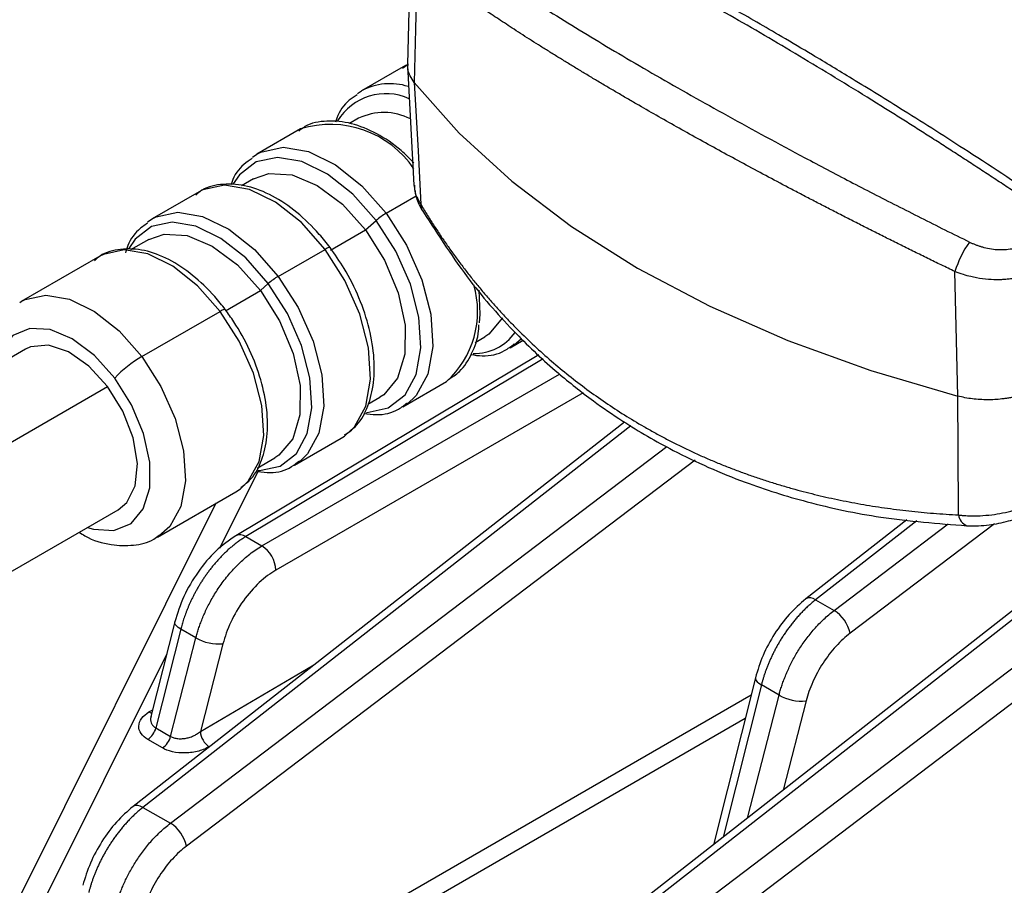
# Model space of a CAD drawing. Header units: millimetres. Extents: x 5 to 597, y 5 to 415.
# Tile 7 of 132: x 92.46 to 100.42, y 299 to 306. Entities that reach past the tile are written whole.
import ezdxf

# ---------------------------------------------------------------- set-up
doc = ezdxf.new("R2010")
doc.units = ezdxf.units.MM

msp = doc.modelspace()

# ---------------------------------------------------------------- linework, layer by layer
at = {"color": 7, "linetype": 'Continuous', "lineweight": 25}
for p, q in [((95.6189, 306.5939), (95.5963, 305.6378)), ((95.5929, 305.6324), (95.5558, 305.6069)), ((95.5968, 305.63), (95.6489, 304.6635)), ((95.5628, 305.6196), (95.2257, 305.4251)), ((95.1921, 305.4033), (95.2257, 305.4251)), ((95.2014, 305.2032), (95.1284, 305.1611)), ((94.7324, 305.1172), (94.379, 304.9132)), ((94.3435, 304.8901), (94.379, 304.9132)), ((94.3528, 304.7133), (94.2543, 304.6565)), ((93.9111, 304.6084), (93.5332, 304.3903)), ((95.6489, 304.6638), (95.6541, 304.6374)), ((95.7141, 304.4598), (95.725, 304.4454)), ((93.4956, 304.3655), (93.5332, 304.3903)), ((95.2565, 304.3005), (95.3439, 304.3772)), ((94.9736, 304.1373), (95.2565, 304.3005)), ((93.5043, 304.2235), (93.358, 304.139)), ((94.552, 303.9249), (94.9299, 304.143)), ((93.108, 304.0871), (92.4744, 303.7213)), ((94.1251, 303.6474), (94.408, 303.8107)), ((94.408, 303.8107), (94.4715, 303.8665)), ((92.4617, 303.7136), (92.4744, 303.7213)), ((93.4489, 303.2761), (94.0825, 303.6419)), ((96.143, 303.3912), (96.2213, 303.4364)), ((96.4256, 303.3465), (96.5324, 303.4082)), ((92.5079, 303.3365), (81.9013, 297.2135)), ((96.4592, 303.3683), (96.4256, 303.3465)), ((96.6575, 303.2909), (94.2085, 301.8273)), ((82.5658, 296.9099), (93.1724, 303.033)), ((95.5589, 302.8693), (95.9123, 303.0733)), ((95.2767, 302.8911), (95.3728, 302.9466)), ((95.5944, 302.8924), (95.5589, 302.8693)), ((97.3512, 302.7465), (93.3779, 299.6378)), ((94.6831, 302.3984), (95.061, 302.6165)), ((95.061, 302.6165), (95.0872, 302.6331)), ((94.3801, 302.3735), (94.5242, 302.4568)), ((94.7207, 302.4231), (94.6831, 302.3984)), ((94.2079, 302.1818), (94.2459, 302.207)), ((101.8074, 302.2527), (96.3053, 297.9479)), ((101.8873, 302.2447), (96.3853, 297.9399)), ((93.5743, 301.816), (94.2079, 302.1818)), ((94.0477, 302.0893), (92.0303, 298.0475)), ((96.607, 297.8119), (102.206, 302.0608)), ((82.6513, 295.9144), (93.2579, 302.0375)), ((99.6346, 301.9568), (98.8166, 301.3167)), ((93.5869, 301.8236), (93.5743, 301.816)), ((94.2896, 301.82), (94.4195, 301.7451)), ((102.3368, 301.8768), (96.7378, 297.628)), ((98.8965, 301.3088), (99.0456, 301.2228)), ((93.7152, 301.1297), (93.5226, 300.3649)), ((93.7634, 301.0714), (93.5622, 300.2726)), ((93.8859, 301.0007), (93.7634, 301.0714)), ((93.6812, 300.2039), (93.8859, 301.0007)), ((94.105, 300.9541), (93.9222, 300.2428)), ((98.4099, 300.6788), (98.0698, 299.3283)), ((98.601, 300.5381), (98.4581, 300.6206)), ((93.5622, 300.2726), (93.6812, 300.2039)), ((93.6155, 300.111), (93.4966, 300.1797)), ((93.4578, 299.6299), (93.6796, 299.5019))]:
    msp.add_line(p, q, dxfattribs=at)
at = {"color": 8, "linetype": 'Continuous', "lineweight": 25}
for p, q in [((95.5872, 305.6326), (95.5628, 305.6196)), ((95.4244, 304.4356), (95.6662, 304.5752)), ((96.5188, 303.4205), (96.4592, 303.3683)), ((96.6938, 303.2568), (94.2896, 301.82)), ((94.4195, 301.7451), (96.8263, 303.1345)), ((97.0172, 302.9834), (94.5326, 301.5491)), ((97.4029, 302.7165), (93.4578, 299.6299)), ((93.6796, 299.5019), (97.6933, 302.5478)), ((97.9232, 302.439), (93.8104, 299.3179)), ((94.3864, 302.3463), (94.076, 301.7244)), ((99.7145, 301.9488), (98.8965, 301.3088)), ((99.0456, 301.2228), (99.9689, 301.9234)), ((100.3424, 301.9237), (99.1764, 301.0388)), ((93.6501, 300.8712), (92.295, 298.1563)), ((93.9222, 300.2428), (94.84, 300.7818)), ((98.4581, 300.6206), (98.1481, 299.3896)), ((93.1309, 297.5124), (98.3749, 300.5397)), ((98.3456, 299.5441), (98.601, 300.5381)), ((98.8201, 300.4914), (98.6349, 299.7705)), ((93.5066, 300.4018), (93.5365, 300.42)), ((98.3267, 300.3487), (93.2016, 297.39)), ((93.9995, 300.1242), (93.9936, 300.1207))]:
    msp.add_line(p, q, dxfattribs=at)
at = {"color": 7, "linetype": 'Continuous', "lineweight": 25, "flags": 128}
for points in [[(95.6756, 306.4732), (95.6622, 305.9246), (95.6517, 305.4935)], [(95.6517, 305.4935), (96.0158, 305.0834), (96.4403, 304.6944), (96.9222, 304.3294), (97.4576, 303.9913), (98.0425, 303.6827), (98.6721, 303.4061), (99.3417, 303.1634), (100.0461, 302.9567)], [(95.6517, 305.4935), (95.6819, 304.9399), (95.7057, 304.5049)], [(94.3528, 304.7133), (94.4766, 304.7563), (94.6639, 304.7454), (94.8673, 304.6602), (95.0703, 304.5079), (95.2565, 304.3005)], [(95.2565, 304.3005), (95.4108, 304.0551), (95.5207, 303.7914), (95.5773, 303.5309), (95.5761, 303.2946), (95.517, 303.1016), (95.4049, 302.9677), (95.3728, 302.9466)], [(93.5043, 304.2235), (93.6281, 304.2665), (93.8154, 304.2555), (94.0187, 304.1704), (94.2218, 304.018), (94.408, 303.8107)], [(94.9719, 304.1553), (94.9709, 304.1574), (94.9686, 304.1584), (94.965, 304.1583), (94.9601, 304.1573), (94.954, 304.1551), (94.9469, 304.152), (94.9388, 304.148), (94.9299, 304.143)], [(100.0461, 302.9567), (100.0331, 303.5206), (100.0229, 303.9636)], [(94.408, 303.8107), (94.5623, 303.5653), (94.6722, 303.3016), (94.7288, 303.041), (94.7275, 302.8047), (94.6685, 302.6118), (94.5564, 302.4778), (94.5242, 302.4568)], [(96.1736, 303.8124), (96.1815, 303.6204), (96.1754, 303.5498)], [(94.1245, 303.6542), (94.1235, 303.6562), (94.1212, 303.6573), (94.1176, 303.6572), (94.1127, 303.6561), (94.1066, 303.654), (94.0995, 303.6509), (94.0914, 303.6468), (94.0825, 303.6419)], [(96.3646, 303.5898), (96.2535, 303.4575), (96.2213, 303.4364)], [(93.1724, 303.033), (93.0209, 303.1986), (92.8559, 303.3142), (92.6936, 303.3683), (92.5497, 303.3558), (92.5079, 303.3365)], [(93.2579, 302.0375), (93.3273, 302.0962), (93.395, 302.232), (93.4125, 302.4124), (93.3783, 302.6197), (93.2955, 302.8335), (93.1724, 303.033)], [(100.0529, 301.9953), (100.0491, 302.5337), (100.0461, 302.9567)], [(100.1184, 301.9085), (100.1236, 301.9075), (100.1295, 301.907)]]:
    msp.add_lwpolyline(points, dxfattribs=at)
at = {"color": 8, "linetype": 'Continuous', "lineweight": 25, "flags": 128}
for points in [[(94.379, 304.9132), (94.4115, 304.93), (94.5912, 304.9684), (94.7966, 304.9335), (95.0138, 304.8275), (95.2279, 304.6577), (95.4244, 304.4356)], [(95.3439, 304.3772), (95.1557, 304.5898), (94.9507, 304.7524), (94.7427, 304.8539), (94.546, 304.8874), (94.3739, 304.8506), (94.2382, 304.746), (94.1881, 304.6724)], [(94.9299, 304.143), (94.7385, 304.3594), (94.5298, 304.5249), (94.3181, 304.6282), (94.1179, 304.6623), (93.9428, 304.6248), (93.9111, 304.6084)], [(93.5332, 304.3903), (93.5649, 304.4067), (93.74, 304.4441), (93.9402, 304.41), (94.1519, 304.3067), (94.3606, 304.1413), (94.552, 303.9249)], [(95.4244, 304.4356), (95.5898, 304.1765), (95.7129, 303.8979), (95.7853, 303.6189), (95.8021, 303.3584), (95.7621, 303.1343), (95.6681, 302.9617), (95.5944, 302.8924)], [(94.4715, 303.8665), (94.2884, 304.0734), (94.0888, 304.2317), (93.8863, 304.3305), (93.6948, 304.3631), (93.5273, 304.3273), (93.3952, 304.2255), (93.3446, 304.1505)], [(95.2661, 302.8243), (95.2694, 302.8243), (95.4415, 302.8612), (95.5772, 302.9658), (95.6673, 303.131), (95.7056, 303.3457), (95.6895, 303.5951), (95.6202, 303.8623), (95.5023, 304.1291), (95.3439, 304.3772)], [(94.0825, 303.6419), (93.8994, 303.8489), (93.6998, 304.0072), (93.4973, 304.106), (93.3058, 304.1386), (93.1383, 304.1027), (93.108, 304.0871)], [(95.0872, 302.6331), (95.1674, 302.7066), (95.2591, 302.8748), (95.2981, 303.0932), (95.2817, 303.3471), (95.2111, 303.619), (95.0911, 303.8905), (94.9299, 304.143)], [(94.552, 303.9249), (94.7133, 303.6723), (94.8332, 303.4009), (94.9038, 303.1289), (94.9202, 302.8751), (94.8812, 302.6566), (94.7895, 302.4884), (94.7207, 302.4231)], [(94.387, 302.3549), (94.3991, 302.3548), (94.5666, 302.3906), (94.6987, 302.4925), (94.7863, 302.6533), (94.8236, 302.8623), (94.808, 303.1051), (94.7405, 303.3652), (94.6257, 303.6249), (94.4715, 303.8665)], [(92.4744, 303.7213), (92.5047, 303.737), (92.6722, 303.7728), (92.8637, 303.7402), (93.0661, 303.6414), (93.2657, 303.4831), (93.4489, 303.2761)], [(94.2459, 302.207), (94.3097, 302.2679), (94.3973, 302.4288), (94.4346, 302.6377), (94.419, 302.8806), (94.3515, 303.1407), (94.2367, 303.4003), (94.0825, 303.6419)], [(93.2303, 303.1022), (93.066, 303.2851), (92.8868, 303.4196), (92.7074, 303.4947), (92.5422, 303.5044), (92.4045, 303.4478), (92.3057, 303.3296), (92.2592, 303.1929)], [(93.4489, 303.2761), (93.6031, 303.0346), (93.7179, 302.7749), (93.7854, 302.5148), (93.801, 302.272), (93.7637, 302.063), (93.676, 301.9021), (93.5869, 301.8236)], [(93.0091, 301.8938), (93.0584, 301.8793), (93.2236, 301.8696), (93.3613, 301.9262), (93.4601, 302.0443), (93.5122, 302.2146), (93.5134, 302.4231), (93.4634, 302.653), (93.3664, 302.8857), (93.2303, 303.1022)], [(93.7634, 301.0714), (93.7435, 301.0844), (93.7283, 301.0976), (93.7186, 301.1105), (93.7147, 301.1227), (93.7152, 301.1298)], [(98.4099, 300.6788), (98.4094, 300.6718), (98.4133, 300.6596), (98.423, 300.6467), (98.4381, 300.6335), (98.4581, 300.6206)], [(93.5066, 300.4018), (93.5204, 300.3955), (93.5297, 300.393)], [(93.4578, 299.6299), (93.436, 299.6402), (93.4156, 299.6456), (93.3977, 299.6459), (93.3827, 299.641), (93.3779, 299.6378)]]:
    msp.add_lwpolyline(points, dxfattribs=at)
at = {"color": 8, "linetype": 'Continuous', "lineweight": 25}
for centre, radius, start, end in [((95.4549, 305.0027), 0.4805, 72.09618, 118.48545), ((95.4225, 304.9461), 0.4559, 65.5573, 148.93081), ((94.9729, 304.339), 0.8145, 33.91976, 107.174), ((95.7783, 304.4951), 0.0733, 172.31733, 208.77907), ((95.3937, 303.6421), 0.7697, 312.36192, 16.24968), ((96.1342, 303.7092), 0.4087, 269.12497, 324.47339), ((100.1631, 302.0104), 0.1113, 187.78743, 246.30619), ((94.2432, 301.7582), 0.0773, 53.11373, 116.66086), ((98.8504, 301.2513), 0.0737, 51.30711, 117.42922)]:
    msp.add_arc(centre, radius, start, end, dxfattribs=at)
at = {"color": 7, "linetype": 'Continuous', "lineweight": 25}
for centre, radius, start, end in [((95.4062, 304.7782), 0.4718, 63.02043, 115.72864), ((95.6994, 303.9718), 0.5392, 120.66264, 131.25015), ((100.8366, 303.71), 0.8524, 144.7089, 162.68819), ((94.827, 303.4611), 0.5392, 120.66264, 131.25015), ((93.9239, 302.4546), 0.9489, 120.03833, 136.96695), ((94.2833, 301.5358), 0.2497, 3.05988, 56.94012), ((98.8894, 300.9732), 0.2944, 12.87427, 57.96228), ((94.0695, 301.3251), 0.3727, 240.48937, 275.46809), ((98.7846, 300.8624), 0.3727, 240.48937, 275.46809), ((93.4097, 300.3107), 0.1572, 303.56373, 345.98605), ((94.0792, 300.2526), 0.1573, 183.58042, 237.00069), ((93.5286, 300.242), 0.1572, 303.56373, 345.98605), ((93.5234, 299.2523), 0.2944, 12.87427, 57.96228)]:
    msp.add_arc(centre, radius, start, end, dxfattribs=at)
for points, knots in [([(100.6798, 304.4909), (100.6417, 304.5164), (100.5656, 304.5673), (100.4521, 304.6428), (100.3392, 304.7173), (100.227, 304.791), (100.1155, 304.8637), (100.0047, 304.9355), (99.8947, 305.0063), (99.7855, 305.0762), (99.677, 305.1452), (99.5693, 305.2132), (99.2983, 305.3833), (98.8713, 305.6455), (98.3052, 305.9793), (97.7639, 306.2846), (97.3644, 306.4985), (97.0898, 306.6398), (96.929, 306.7208), (96.7706, 306.7987), (96.6148, 306.8734), (96.4615, 306.9451), (96.362, 306.9898), (96.3122, 307.0123)], [0, 0, 0, 0, 0.023119, 0.046164, 0.069136, 0.092037, 0.114866, 0.137627, 0.160319, 0.182943, 0.205502, 0.227995, 0.250424, 0.376134, 0.501157, 0.625352, 0.750241, 0.791301, 0.832579, 0.874081, 0.915814, 0.957785, 1, 1, 1, 1]), ([(100.757, 304.5217), (100.5468, 304.6608), (100.1592, 304.9171), (99.6384, 305.2475), (99.2204, 305.506), (98.8928, 305.7038), (98.5693, 305.8952), (98.1781, 306.1212), (97.6662, 306.4054), (97.055, 306.7272), (96.653, 306.9146), (96.4328, 307.0173)], [0, 0, 0, 0, 0.129204, 0.238217, 0.327633, 0.39763, 0.45292, 0.543496, 0.664479, 0.81614, 1, 1, 1, 1]), ([(95.8185, 306.6977), (95.8373, 306.6836), (95.8748, 306.6555), (95.9331, 306.6126), (95.993, 306.5693), (96.0544, 306.5255), (96.1174, 306.4813), (96.182, 306.4366), (96.2481, 306.3914), (96.3158, 306.3457), (96.3851, 306.2996), (96.4558, 306.253), (96.5281, 306.206), (96.7254, 306.0789), (97.0699, 305.8647), (97.6008, 305.5512), (98.1804, 305.2237), (98.654, 304.9667), (98.9904, 304.7886), (99.175, 304.6919), (99.3625, 304.5947), (99.5529, 304.4971), (99.7462, 304.3991), (99.9421, 304.3008), (100.0745, 304.2353), (100.1409, 304.2024)], [0, 0, 0, 0, 0.021249, 0.042432, 0.063553, 0.084614, 0.105621, 0.126575, 0.147482, 0.168345, 0.189167, 0.209953, 0.230706, 0.25143, 0.376176, 0.500275, 0.62504, 0.750471, 0.785748, 0.821117, 0.856597, 0.892207, 0.927966, 0.963891, 1, 1, 1, 1]), ([(97.4676, 305.3082), (97.4393, 305.3245), (97.3828, 305.3572), (97.2995, 305.4059), (97.2172, 305.4543), (97.136, 305.5025), (97.056, 305.5504), (96.9771, 305.5981), (96.8993, 305.6454), (96.8228, 305.6925), (96.7474, 305.7392), (96.6732, 305.7857), (96.6003, 305.8318), (96.5286, 305.8776), (96.4392, 305.9354), (96.3334, 306.0047), (96.2131, 306.0852), (96.0969, 306.1648), (95.9847, 306.2435), (95.8769, 306.3213), (95.7731, 306.3981), (95.7082, 306.4481), (95.6756, 306.4732)], [0, 0, 0, 0, 0.037972, 0.07598, 0.114028, 0.15212, 0.190259, 0.228449, 0.266694, 0.304998, 0.343364, 0.381795, 0.420296, 0.458871, 0.497522, 0.567579, 0.638178, 0.709339, 0.781082, 0.853428, 0.926394, 1, 1, 1, 1]), ([(95.6517, 305.4935), (95.6281, 305.528), (95.5947, 305.5767), (95.601, 305.6287), (95.6029, 305.6439)], [0, 0, 0, 0, 0.708258, 1, 1, 1, 1]), ([(95.1909, 305.393), (95.1688, 305.3791), (95.0986, 305.3348), (95.0399, 305.2546), (95.0178, 305.1835), (95.0145, 305.1729)], [0, 0, 0, 0, 0.280187, 0.892789, 1, 1, 1, 1]), ([(100.0229, 303.9636), (99.9862, 303.9814), (99.9131, 304.0168), (99.8042, 304.07), (99.6964, 304.123), (99.5897, 304.1758), (99.484, 304.2285), (99.3794, 304.2809), (99.2759, 304.3332), (99.1735, 304.3853), (99.0722, 304.4371), (98.972, 304.4887), (98.8729, 304.54), (98.775, 304.5911), (98.6481, 304.6577), (98.4934, 304.7397), (98.3126, 304.8367), (98.1355, 304.9329), (97.9623, 305.0283), (97.7932, 305.1226), (97.6278, 305.2161), (97.5209, 305.2775), (97.4676, 305.3082)], [0, 0, 0, 0, 0.039451, 0.078717, 0.117801, 0.156704, 0.19543, 0.233983, 0.272364, 0.310577, 0.348624, 0.38651, 0.424237, 0.461808, 0.499226, 0.571421, 0.643357, 0.715059, 0.78655, 0.857854, 0.928996, 1, 1, 1, 1]), ([(95.6491, 304.8419), (95.6151, 304.8766), (95.5201, 304.9738), (95.3476, 305.0853), (95.1433, 305.1706), (94.9464, 305.1887), (94.7977, 305.1626), (94.7335, 305.112), (94.7169, 305.099)], [0, 0, 0, 0, 0.113414, 0.31788, 0.523959, 0.730063, 0.930385, 1, 1, 1, 1]), ([(94.342, 304.8794), (94.3188, 304.8642), (94.2484, 304.8179), (94.1916, 304.7388), (94.1715, 304.671), (94.1694, 304.6638)], [0, 0, 0, 0, 0.304622, 0.925839, 1, 1, 1, 1]), ([(94.9712, 304.157), (94.9424, 304.1935), (94.8589, 304.2995), (94.7027, 304.4492), (94.5056, 304.5828), (94.3028, 304.6631), (94.1088, 304.678), (93.9626, 304.6482), (93.9005, 304.5962), (93.8844, 304.5827)], [0, 0, 0, 0, 0.089227, 0.25894, 0.429944, 0.602358, 0.774653, 0.941629, 1, 1, 1, 1]), ([(95.6575, 304.6196), (95.6605, 304.5996), (95.6687, 304.5451), (95.6965, 304.4929), (95.714, 304.4598)], [0, 0, 0, 0, 0.3666671, 1, 1, 1, 1]), ([(95.7057, 304.5049), (95.7232, 304.4757), (95.7583, 304.4176), (95.8128, 304.3319), (95.8684, 304.2478), (95.9252, 304.1651), (95.9833, 304.084), (96.0426, 304.0045), (96.1031, 303.9265), (96.1647, 303.8501), (96.2275, 303.7752), (96.2913, 303.7019), (96.3563, 303.6302), (96.4223, 303.5601), (96.5103, 303.4702), (96.6219, 303.3625), (96.7593, 303.2395), (96.9009, 303.1221), (97.0464, 303.0102), (97.196, 302.9042), (97.3492, 302.8035), (97.4545, 302.7411), (97.5072, 302.71)], [0, 0, 0, 0, 0.039451, 0.078717, 0.117801, 0.156704, 0.19543, 0.233983, 0.272364, 0.310577, 0.348624, 0.38651, 0.424237, 0.461808, 0.499226, 0.571421, 0.643357, 0.715059, 0.78655, 0.857854, 0.928996, 1, 1, 1, 1]), ([(95.725, 304.4454), (95.8468, 304.2557), (96.0711, 303.9062), (96.4465, 303.4798), (96.7846, 303.1616), (97.0765, 302.9308), (97.385, 302.7182), (97.7867, 302.4849), (98.2848, 302.2645), (98.8484, 302.0876), (99.4445, 301.96), (99.8854, 301.9263), (100.1185, 301.9085)], [0, 0, 0, 0, 0.129, 0.237699, 0.326989, 0.397074, 0.45238, 0.542675, 0.663404, 0.761405, 0.873888, 1, 1, 1, 1]), ([(93.4935, 304.3546), (93.4685, 304.3371), (93.3975, 304.2877), (93.3396, 304.2008), (93.3207, 304.1277), (93.3175, 304.1157)], [0, 0, 0, 0, 0.312798, 0.886677, 1, 1, 1, 1]), ([(100.1409, 304.2024), (100.1483, 304.1989), (100.1631, 304.1918), (100.186, 304.1823), (100.2093, 304.1736), (100.2329, 304.1659), (100.269, 304.1558), (100.318, 304.1457), (100.3795, 304.1401), (100.4397, 304.1415), (100.4909, 304.1493), (100.5328, 304.1609), (100.5666, 304.1738), (100.5867, 304.185), (100.5968, 304.1905)], [0, 0, 0, 0, 0.050532, 0.100707, 0.150693, 0.200659, 0.250776, 0.376335, 0.50064, 0.625944, 0.750305, 0.833837, 0.916728, 1, 1, 1, 1]), ([(94.1238, 303.6559), (94.0956, 303.6916), (94.0138, 303.7952), (93.8605, 303.941), (93.667, 304.0694), (93.468, 304.1441), (93.2787, 304.1524), (93.1384, 304.1176), (93.0812, 304.0645), (93.0672, 304.0515)], [0, 0, 0, 0, 0.089671, 0.260255, 0.432243, 0.605762, 0.778862, 0.945719, 1, 1, 1, 1]), ([(95.0877, 302.6422), (95.1177, 302.6624), (95.1943, 302.714), (95.2738, 302.8525), (95.3266, 303.0389), (95.3334, 303.2596), (95.2945, 303.5017), (95.2109, 303.7508), (95.0999, 303.9742), (95.0098, 304.1021), (94.9712, 304.157)], [0, 0, 0, 0, 0.082562, 0.210962, 0.342648, 0.479342, 0.618349, 0.757276, 0.895914, 1, 1, 1, 1]), ([(100.7013, 303.9803), (100.693, 303.9756), (100.6762, 303.966), (100.649, 303.9532), (100.6202, 303.9413), (100.5897, 303.9307), (100.5577, 303.9214), (100.5243, 303.9134), (100.4896, 303.9069), (100.4538, 303.902), (100.4172, 303.8987), (100.3639, 303.8964), (100.2903, 303.8986), (100.2132, 303.9087), (100.146, 303.9232), (100.0869, 303.9393), (100.0455, 303.955), (100.0229, 303.9636)], [0, 0, 0, 0, 0.047134, 0.095077, 0.143773, 0.193159, 0.243163, 0.293709, 0.344712, 0.396086, 0.447738, 0.499574, 0.618556, 0.749232, 0.81482, 0.898969, 1, 1, 1, 1]), ([(94.2487, 302.2174), (94.2781, 302.2395), (94.3517, 302.2948), (94.4242, 302.4371), (94.4682, 302.6255), (94.4658, 302.8466), (94.4177, 303.0863), (94.3259, 303.3296), (94.2211, 303.521), (94.147, 303.6237), (94.1238, 303.6559)], [0, 0, 0, 0, 0.088606, 0.221714, 0.3591, 0.501675, 0.646185, 0.790452, 0.934466, 1, 1, 1, 1]), ([(95.9278, 303.0915), (95.959, 303.1111), (96.0384, 303.1609), (96.1199, 303.2993), (96.1706, 303.4297), (96.1741, 303.5168), (96.1748, 303.5327)], [0, 0, 0, 0, 0.223374, 0.568656, 0.921419, 1, 1, 1, 1]), ([(96.1097, 303.2929), (96.1404, 303.2881), (96.2366, 303.2732), (96.3611, 303.3025), (96.4349, 303.3591), (96.4604, 303.3786)], [0, 0, 0, 0, 0.235403, 0.736358, 1, 1, 1, 1]), ([(100.7218, 303.0342), (100.7135, 303.0294), (100.6971, 303.0199), (100.6707, 303.0067), (100.6434, 302.9943), (100.6149, 302.983), (100.5857, 302.9727), (100.5558, 302.9634), (100.5254, 302.9552), (100.4948, 302.9481), (100.464, 302.942), (100.4332, 302.937), (100.3938, 302.9319), (100.3447, 302.9277), (100.2855, 302.9261), (100.2249, 302.9279), (100.1641, 302.9336), (100.1038, 302.9428), (100.0654, 302.9521), (100.0461, 302.9567)], [0, 0, 0, 0, 0.047012, 0.094005, 0.140881, 0.187546, 0.233905, 0.279868, 0.325346, 0.370257, 0.414522, 0.45807, 0.500834, 0.579569, 0.66074, 0.743898, 0.828535, 0.914095, 1, 1, 1, 1]), ([(95.2426, 302.8172), (95.2772, 302.8121), (95.3765, 302.7974), (95.5017, 302.828), (95.5725, 302.8844), (95.5959, 302.9031)], [0, 0, 0, 0, 0.26335, 0.756296, 1, 1, 1, 1]), ([(97.5072, 302.71), (97.5356, 302.6938), (97.5926, 302.6614), (97.6794, 302.6148), (97.7673, 302.5696), (97.8563, 302.5262), (97.9465, 302.4843), (98.0378, 302.4441), (98.1301, 302.4055), (98.2236, 302.3685), (98.3182, 302.3332), (98.4138, 302.2996), (98.5105, 302.2677), (98.6082, 302.2374), (98.7336, 302.2011), (98.888, 302.1608), (99.0728, 302.1189), (99.2615, 302.0826), (99.454, 302.0519), (99.6502, 302.027), (99.8498, 302.0074), (99.985, 301.9993), (100.0529, 301.9953)], [0, 0, 0, 0, 0.037972, 0.07598, 0.114028, 0.15212, 0.190259, 0.228449, 0.266694, 0.304998, 0.343364, 0.381795, 0.420296, 0.458871, 0.497522, 0.567579, 0.638178, 0.709339, 0.781082, 0.853428, 0.926394, 1, 1, 1, 1]), ([(94.3864, 302.3463), (94.4199, 302.342), (94.5172, 302.3294), (94.6366, 302.3614), (94.7026, 302.417), (94.7228, 302.4341)], [0, 0, 0, 0, 0.267488, 0.775627, 1, 1, 1, 1]), ([(100.0529, 301.9953), (100.0628, 301.9942), (100.082, 301.992), (100.1107, 301.9898), (100.1378, 301.9885), (100.1629, 301.988), (100.186, 301.988), (100.2069, 301.9884), (100.2513, 301.9901), (100.3184, 301.9958), (100.4101, 302.0107), (100.4977, 302.0317), (100.5733, 302.0561), (100.6348, 302.0809), (100.6848, 302.1044), (100.7147, 302.1216), (100.7295, 302.1301)], [0, 0, 0, 0, 0.045036, 0.08721, 0.12634, 0.162271, 0.194872, 0.22404, 0.249689, 0.380297, 0.499223, 0.626757, 0.748935, 0.833171, 0.917003, 1, 1, 1, 1]), ([(100.1295, 301.907), (100.1855, 301.9075), (100.2913, 301.9084), (100.4515, 301.9425), (100.5862, 301.9879), (100.6572, 302.0262), (100.6905, 302.0442)], [0, 0, 0, 0, 0.295313, 0.55863, 0.792471, 1, 1, 1, 1]), ([(92.9426, 301.8555), (92.9576, 301.8456), (93.0405, 301.791), (93.191, 301.75), (93.3793, 301.7439), (93.5155, 301.7743), (93.5738, 301.8209), (93.5878, 301.8321)], [0, 0, 0, 0, 0.070442, 0.390037, 0.659833, 0.918367, 1, 1, 1, 1]), ([(94.2085, 301.8273), (94.1539, 301.789), (94.0448, 301.7127), (93.8992, 301.5376), (93.7805, 301.3377), (93.737, 301.199), (93.7152, 301.1299)], [0, 0, 0, 0, 0.251806, 0.502422, 0.751825, 1, 1, 1, 1]), ([(94.2896, 301.82), (94.2807, 301.8146), (94.2629, 301.8037), (94.2364, 301.7857), (94.2105, 301.7666), (94.1851, 301.7466), (94.1603, 301.7257), (94.1361, 301.704), (94.1126, 301.6815), (94.0898, 301.6584), (94.0677, 301.6348), (94.0464, 301.6108), (94.0258, 301.5863), (94.006, 301.5616), (93.987, 301.5366), (93.9687, 301.5115), (93.9513, 301.4862), (93.9347, 301.461), (93.9189, 301.4358), (93.9038, 301.4106), (93.8896, 301.3856), (93.8761, 301.3608), (93.8633, 301.3363), (93.8513, 301.312), (93.8401, 301.288), (93.8296, 301.2643), (93.8197, 301.2411), (93.8105, 301.2182), (93.802, 301.1958), (93.7941, 301.1738), (93.7869, 301.1524), (93.7802, 301.1314), (93.774, 301.1109), (93.7684, 301.091), (93.7651, 301.0779), (93.7634, 301.0714)], [0, 0, 0, 0, 0.038892, 0.077247, 0.115066, 0.152348, 0.189092, 0.225301, 0.260972, 0.296106, 0.330704, 0.364765, 0.398289, 0.431276, 0.463727, 0.495641, 0.527017, 0.557857, 0.588161, 0.617927, 0.647156, 0.675849, 0.704005, 0.731624, 0.758706, 0.785251, 0.81126, 0.836731, 0.861666, 0.886064, 0.909925, 0.933249, 0.956036, 0.978286, 1, 1, 1, 1]), ([(93.8859, 301.0007), (93.8891, 301.0127), (93.8956, 301.0371), (93.9073, 301.0748), (93.921, 301.1141), (93.9367, 301.155), (93.9547, 301.1974), (93.9751, 301.2409), (93.998, 301.2855), (94.0235, 301.3309), (94.0516, 301.3768), (94.0824, 301.4228), (94.1159, 301.4687), (94.1521, 301.514), (94.191, 301.5583), (94.2324, 301.601), (94.2762, 301.6417), (94.3223, 301.6798), (94.3703, 301.7151), (94.403, 301.735), (94.4195, 301.7451)], [0, 0, 0, 0, 0.0402214, 0.082247, 0.126077, 0.1717112, 0.2191495, 0.268392, 0.3194385, 0.372289, 0.4269435, 0.4834019, 0.5416641, 0.60173, 0.6635996, 0.7272728, 0.7927495, 0.8600297, 0.9291132, 1, 1, 1, 1]), ([(94.5326, 301.5491), (94.4887, 301.5238), (94.4428, 301.4898), (94.3529, 301.406), (94.3092, 301.3562), (94.2307, 301.247), (94.1961, 301.1878), (94.1404, 301.0691), (94.1193, 301.0097), (94.105, 300.9541)], [0, 0, 0, 0, 0.25, 0.25, 0.5, 0.5, 0.75, 0.75, 1, 1, 1, 1]), ([(98.8165, 301.3167), (98.7709, 301.2766), (98.6798, 301.1967), (98.5615, 301.0366), (98.4654, 300.8601), (98.4284, 300.7393), (98.4099, 300.679)], [0, 0, 0, 0, 0.250857, 0.501087, 0.750779, 1, 1, 1, 1]), ([(98.8965, 301.3088), (98.8873, 301.3015), (98.8691, 301.2869), (98.8423, 301.2635), (98.8161, 301.2392), (98.7908, 301.2141), (98.7663, 301.1882), (98.7426, 301.1616), (98.7198, 301.1345), (98.6978, 301.107), (98.6768, 301.0791), (98.6567, 301.051), (98.6375, 301.0226), (98.6193, 300.9942), (98.602, 300.9658), (98.5857, 300.9374), (98.5703, 300.9091), (98.5558, 300.881), (98.5422, 300.8531), (98.5296, 300.8256), (98.5178, 300.7984), (98.5068, 300.7715), (98.4968, 300.7451), (98.4875, 300.7192), (98.479, 300.6937), (98.4713, 300.6688), (98.4643, 300.6445), (98.4601, 300.6285), (98.4581, 300.6206)], [0, 0, 0, 0, 0.04643, 0.092223, 0.137378, 0.181896, 0.225776, 0.269019, 0.311624, 0.353592, 0.394922, 0.435615, 0.47567, 0.515088, 0.553868, 0.592011, 0.629517, 0.666385, 0.702615, 0.738208, 0.773163, 0.807481, 0.841161, 0.874204, 0.906609, 0.938377, 0.969507, 1, 1, 1, 1]), ([(98.601, 300.5381), (98.6042, 300.5502), (98.6108, 300.5749), (98.6226, 300.6128), (98.6362, 300.6518), (98.6517, 300.692), (98.6691, 300.7331), (98.6887, 300.7751), (98.7104, 300.8177), (98.7342, 300.8608), (98.7603, 300.904), (98.7886, 300.9473), (98.8192, 300.9902), (98.8519, 301.0326), (98.8868, 301.074), (98.9237, 301.1142), (98.9626, 301.1528), (99.0033, 301.1895), (99.0314, 301.2116), (99.0456, 301.2228)], [0, 0, 0, 0, 0.046896, 0.095283, 0.145161, 0.19653, 0.24939, 0.303741, 0.359583, 0.416916, 0.47574, 0.536055, 0.59786, 0.661157, 0.725944, 0.792222, 0.859991, 0.92925, 1, 1, 1, 1]), ([(99.1764, 301.0388), (99.138, 301.0097), (99.0991, 300.9743), (99.0244, 300.8928), (98.9887, 300.8467), (98.9248, 300.7486), (98.8967, 300.6966), (98.8507, 300.5926), (98.8328, 300.5407), (98.8201, 300.4914)], [0, 0, 0, 0, 0.25, 0.25, 0.5, 0.5, 0.75, 0.75, 1, 1, 1, 1]), ([(93.4966, 300.1797), (93.475, 300.1921), (93.4559, 300.208), (93.4297, 300.2453), (93.4228, 300.2667), (93.4248, 300.31), (93.4336, 300.3318), (93.4632, 300.3708), (93.4838, 300.388), (93.5066, 300.4018)], [0, 0, 0, 0, 0.25, 0.25, 0.5, 0.5, 0.75, 0.75, 1, 1, 1, 1]), ([(93.6812, 300.2039), (93.6853, 300.2017), (93.6937, 300.1973), (93.7082, 300.1923), (93.724, 300.1885), (93.7411, 300.1861), (93.7594, 300.1852), (93.7786, 300.1859), (93.8028, 300.1888), (93.833, 300.1957), (93.8643, 300.2074), (93.8953, 300.2231), (93.9123, 300.2355), (93.9222, 300.2428)], [0, 0, 0, 0, 0.062912, 0.127154, 0.192977, 0.260613, 0.330277, 0.402166, 0.476458, 0.601536, 0.743958, 0.8504, 1, 1, 1, 1]), ([(93.9936, 300.1207), (93.9704, 300.1071), (93.9416, 300.0947), (93.8756, 300.0766), (93.8386, 300.0711), (93.7649, 300.0692), (93.7285, 300.0729), (93.6645, 300.0876), (93.6371, 300.0985), (93.6155, 300.111)], [0, 0, 0, 0, 0.25, 0.25, 0.5, 0.5, 0.75, 0.75, 1, 1, 1, 1]), ([(93.3778, 299.6378), (93.3322, 299.5977), (93.2411, 299.5178), (93.1229, 299.3577), (93.0268, 299.1812), (92.9898, 299.0604), (92.9713, 299)], [0, 0, 0, 0, 0.250857, 0.501087, 0.750779, 1, 1, 1, 1]), ([(93.4578, 299.6299), (93.4487, 299.6226), (93.4304, 299.608), (93.4036, 299.5846), (93.3775, 299.5603), (93.3522, 299.5351), (93.3276, 299.5092), (93.3039, 299.4827), (93.2811, 299.4556), (93.2592, 299.4281), (93.2381, 299.4002), (93.2181, 299.372), (93.1989, 299.3437), (93.1807, 299.3153), (93.1634, 299.2868), (93.1471, 299.2585), (93.1316, 299.2302), (93.1172, 299.2021), (93.1036, 299.1742), (93.0909, 299.1467), (93.0791, 299.1194), (93.0682, 299.0926), (93.0581, 299.0662), (93.0488, 299.0403), (93.0403, 299.0148), (93.0326, 298.9899), (93.0256, 298.9655), (93.0215, 298.9495), (93.0194, 298.9416)], [0, 0, 0, 0, 0.04643, 0.092223, 0.137378, 0.181896, 0.225776, 0.269019, 0.311624, 0.353592, 0.394922, 0.435615, 0.47567, 0.515088, 0.553868, 0.592011, 0.629517, 0.666385, 0.702615, 0.738208, 0.773163, 0.807481, 0.841161, 0.874204, 0.906609, 0.938377, 0.969507, 1, 1, 1, 1]), ([(93.235, 298.8172), (93.2382, 298.8293), (93.2448, 298.854), (93.2567, 298.8919), (93.2702, 298.9309), (93.2857, 298.9711), (93.3032, 299.0122), (93.3227, 299.0542), (93.3444, 299.0968), (93.3683, 299.1399), (93.3943, 299.1832), (93.4227, 299.2264), (93.4532, 299.2694), (93.4859, 299.3117), (93.5208, 299.3532), (93.5578, 299.3934), (93.5967, 299.4319), (93.6374, 299.4687), (93.6654, 299.4907), (93.6796, 299.5019)], [0, 0, 0, 0, 0.046896, 0.095283, 0.145161, 0.19653, 0.24939, 0.303741, 0.359583, 0.416916, 0.47574, 0.536055, 0.59786, 0.661157, 0.725944, 0.792222, 0.859991, 0.92925, 1, 1, 1, 1]), ([(93.8104, 299.3179), (93.772, 299.2888), (93.7331, 299.2534), (93.6584, 299.1719), (93.6227, 299.1258), (93.5589, 299.0277), (93.5307, 298.9757), (93.4847, 298.8717), (93.4668, 298.8198), (93.4541, 298.7705)], [0, 0, 0, 0, 0.25, 0.25, 0.5, 0.5, 0.75, 0.75, 1, 1, 1, 1])]:
    msp.add_open_spline(points, degree=3, knots=knots, dxfattribs=at)
at = {"color": 8, "linetype": 'Continuous', "lineweight": 25}
for points, knots in [([(95.6545, 304.6636), (95.6537, 304.6518), (95.6503, 304.5983), (95.6814, 304.5458), (95.7057, 304.5049)], [0, 0, 0, 0, 0.220644, 1, 1, 1, 1]), ([(93.5252, 300.3642), (93.5231, 300.3592), (93.5174, 300.346), (93.5205, 300.3253), (93.5283, 300.3041), (93.5423, 300.286), (93.5556, 300.277), (93.5622, 300.2726)], [0, 0, 0, 0, 0.143481, 0.379068, 0.597938, 0.801411, 1, 1, 1, 1])]:
    msp.add_open_spline(points, degree=3, knots=knots, dxfattribs=at)

doc.saveas('drawing.dxf')
